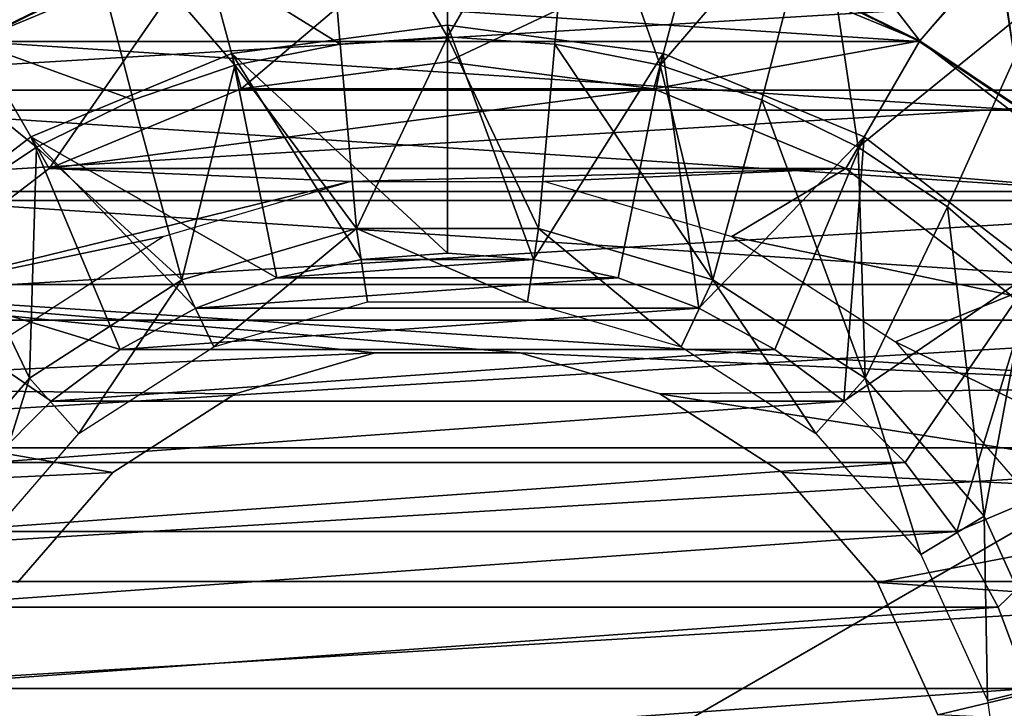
# Model space of a CAD drawing. Header units: millimetres. Extents: x -110 to 119, y -127 to 212.
# Tile 48 of 186: x -80 to -68, y 2 to 11. Entities that reach past the tile are written whole.
import ezdxf

# ---------------------------------------------------------------- set-up
doc = ezdxf.new("R2010")
doc.units = ezdxf.units.MM
doc.header["$LTSCALE"] = 26.699852
for name, color, linetype in [('18', 7, 'CONTINUOUS'), ('23', 7, 'CONTINUOUS'), ('24', 7, 'CONTINUOUS'), ('425', 7, 'CONTINUOUS'), ('430', 7, 'CONTINUOUS'), ('432', 7, 'CONTINUOUS'), ('501', 7, 'CONTINUOUS'), ('505', 7, 'CONTINUOUS'), ('506', 7, 'CONTINUOUS'), ('507', 7, 'CONTINUOUS'), ('508', 7, 'CONTINUOUS'), ('510', 7, 'CONTINUOUS'), ('572', 7, 'CONTINUOUS'), ('573', 7, 'CONTINUOUS'), ('576', 7, 'CONTINUOUS'), ('6', 7, 'CONTINUOUS')]:
    doc.layers.add(name, color=color, linetype=linetype)

msp = doc.modelspace()

# ---------------------------------------------------------------- linework, layer by layer
at = {"layer": '18', "color": 7, "linetype": 'CONTINUOUS', "true_color": 0xa2afbf}
for points in [[(-75, 16.743, -21), (-89.5, 8.372, -21), (-60.5, 8.372, -21), (-75, 16.743, -21)], [(-89.5, 8.372, -21), (-89.5, -8.372, -21), (-60.5, 8.372, -21), (-89.5, 8.372, -21)], [(-60.5, 8.372, -21), (-89.5, -8.372, -21), (-60.5, -8.372, -21), (-60.5, 8.372, -21)]]:
    msp.add_3dface(points, dxfattribs=at)
at = {"layer": '23', "color": 7, "linetype": 'CONTINUOUS', "true_color": 0xa2afbf}
for points in [[(-89.5, 8.372, -21), (-75, 16.743, -21), (-89.5, 8.372, -35), (-89.5, 8.372, -21)], [(-89.5, 8.372, -35), (-75, 16.743, -21), (-75, 16.743, -35), (-89.5, 8.372, -35)]]:
    msp.add_3dface(points, dxfattribs=at)
at = {"layer": '24', "color": 7, "linetype": 'CONTINUOUS', "true_color": 0xa2afbf}
for points in [[(-75, 16.743, -21), (-60.5, 8.372, -21), (-75, 16.743, -35), (-75, 16.743, -21)], [(-60.5, 8.372, -21), (-60.5, 8.372, -35), (-75, 16.743, -35), (-60.5, 8.372, -21)]]:
    msp.add_3dface(points, dxfattribs=at)
at = {"layer": '425', "color": 7, "linetype": 'CONTINUOUS', "true_color": 0xa2afbf}
for points in [[(-75, 10.45, 40.7), (-76.364, 10.359, 40.7), (-76.156, 8.017, 40.7), (-75, 10.45, 40.7)], [(-73.844, 8.017, 40.7), (-75, 10.45, 40.7), (-76.156, 8.017, 40.7), (-73.844, 8.017, 40.7)], [(-73.636, 10.359, 40.7), (-75, 10.45, 40.7), (-73.844, 8.017, 40.7), (-73.636, 10.359, 40.7)], [(-76.364, 10.359, 40.7), (-77.705, 10.094, 40.7), (-76.156, 8.017, 40.7), (-76.364, 10.359, 40.7)], [(-71.625, 7.363, 40.7), (-73.636, 10.359, 40.7), (-73.844, 8.017, 40.7), (-71.625, 7.363, 40.7)], [(-72.295, 10.094, 40.7), (-73.636, 10.359, 40.7), (-71.625, 7.363, 40.7), (-72.295, 10.094, 40.7)], [(-77.705, 10.094, 40.7), (-78.999, 9.653, 40.7), (-78.376, 7.363, 40.7), (-77.705, 10.094, 40.7)], [(-76.156, 8.017, 40.7), (-77.705, 10.094, 40.7), (-78.376, 7.363, 40.7), (-76.156, 8.017, 40.7)], [(-71.001, 9.653, 40.7), (-72.295, 10.094, 40.7), (-71.625, 7.363, 40.7), (-71.001, 9.653, 40.7)], [(-78.999, 9.653, 40.7), (-80.225, 9.05, 40.7), (-78.376, 7.363, 40.7), (-78.999, 9.653, 40.7)], [(-69.686, 6.113, 40.7), (-71.001, 9.653, 40.7), (-71.625, 7.363, 40.7), (-69.686, 6.113, 40.7)], [(-69.775, 9.05, 40.7), (-71.001, 9.653, 40.7), (-69.686, 6.113, 40.7), (-69.775, 9.05, 40.7)], [(-80.225, 9.05, 40.7), (-81.361, 8.29, 40.7), (-80.314, 6.113, 40.7), (-80.225, 9.05, 40.7)], [(-78.376, 7.363, 40.7), (-80.225, 9.05, 40.7), (-80.314, 6.113, 40.7), (-78.376, 7.363, 40.7)], [(-68.639, 8.29, 40.7), (-69.775, 9.05, 40.7), (-69.686, 6.113, 40.7), (-68.639, 8.29, 40.7)], [(-80.314, 6.113, 40.7), (-81.361, 8.29, 40.7), (-81.827, 4.358, 40.7), (-80.314, 6.113, 40.7)], [(-68.173, 4.359, 40.7), (-68.639, 8.29, 40.7), (-69.686, 6.113, 40.7), (-68.173, 4.359, 40.7)], [(-67.611, 7.389, 40.7), (-68.639, 8.29, 40.7), (-68.173, 4.359, 40.7), (-67.611, 7.389, 40.7)], [(-67.216, 2.243, 40.7), (-67.611, 7.389, 40.7), (-68.173, 4.359, 40.7), (-67.216, 2.243, 40.7)]]:
    msp.add_3dface(points, dxfattribs=at)
at = {"layer": '430', "color": 7, "linetype": 'CONTINUOUS', "true_color": 0xa2afbf}
for points in [[(-79.717, 12.436, 20.8), (-76.364, 10.359, 40.7), (-76.603, 13.203, 20.8), (-79.717, 12.436, 20.8)], [(-76.364, 10.359, 40.7), (-75, 10.45, 40.7), (-76.603, 13.203, 20.8), (-76.364, 10.359, 40.7)], [(-76.603, 13.203, 20.8), (-75, 10.45, 40.7), (-73.397, 13.203, 20.8), (-76.603, 13.203, 20.8)], [(-75, 10.45, 40.7), (-73.636, 10.359, 40.7), (-73.397, 13.203, 20.8), (-75, 10.45, 40.7)], [(-73.636, 10.359, 40.7), (-72.295, 10.094, 40.7), (-73.397, 13.203, 20.8), (-73.636, 10.359, 40.7)], [(-73.397, 13.203, 20.8), (-72.295, 10.094, 40.7), (-70.283, 12.436, 20.8), (-73.397, 13.203, 20.8)], [(-82.556, 10.945, 20.8), (-78.999, 9.653, 40.7), (-79.717, 12.436, 20.8), (-82.556, 10.945, 20.8)], [(-78.999, 9.653, 40.7), (-77.705, 10.094, 40.7), (-79.717, 12.436, 20.8), (-78.999, 9.653, 40.7)], [(-77.705, 10.094, 40.7), (-76.364, 10.359, 40.7), (-79.717, 12.436, 20.8), (-77.705, 10.094, 40.7)], [(-72.295, 10.094, 40.7), (-71.001, 9.653, 40.7), (-70.283, 12.436, 20.8), (-72.295, 10.094, 40.7)], [(-71.001, 9.653, 40.7), (-69.775, 9.05, 40.7), (-70.283, 12.436, 20.8), (-71.001, 9.653, 40.7)], [(-70.283, 12.436, 20.8), (-69.775, 9.05, 40.7), (-67.444, 10.945, 20.8), (-70.283, 12.436, 20.8)], [(-81.361, 8.29, 40.7), (-80.225, 9.05, 40.7), (-82.556, 10.945, 20.8), (-81.361, 8.29, 40.7)], [(-80.225, 9.05, 40.7), (-78.999, 9.653, 40.7), (-82.556, 10.945, 20.8), (-80.225, 9.05, 40.7)], [(-69.775, 9.05, 40.7), (-68.639, 8.29, 40.7), (-67.444, 10.945, 20.8), (-69.775, 9.05, 40.7)], [(-68.639, 8.29, 40.7), (-67.611, 7.389, 40.7), (-67.444, 10.945, 20.8), (-68.639, 8.29, 40.7)]]:
    msp.add_3dface(points, dxfattribs=at)
at = {"layer": '432', "color": 7, "linetype": 'CONTINUOUS', "true_color": 0xa2afbf}
for points in [[(-76.156, 8.017, 40.7), (-78.376, 7.363, 40.7), (-77.973, 6.51, 40.185), (-76.156, 8.017, 40.7)], [(-76.018, 7.084, 40.185), (-76.156, 8.017, 40.7), (-77.973, 6.51, 40.185), (-76.018, 7.084, 40.185)], [(-73.844, 8.017, 40.7), (-76.156, 8.017, 40.7), (-73.981, 7.084, 40.185), (-73.844, 8.017, 40.7)], [(-73.981, 7.084, 40.185), (-76.156, 8.017, 40.7), (-76.018, 7.084, 40.185), (-73.981, 7.084, 40.185)], [(-72.027, 6.51, 40.185), (-73.844, 8.017, 40.7), (-73.981, 7.084, 40.185), (-72.027, 6.51, 40.185)], [(-71.625, 7.363, 40.7), (-73.844, 8.017, 40.7), (-72.027, 6.51, 40.185), (-71.625, 7.363, 40.7)], [(-78.376, 7.363, 40.7), (-80.314, 6.113, 40.7), (-79.686, 5.408, 40.185), (-78.376, 7.363, 40.7)], [(-77.973, 6.51, 40.185), (-78.376, 7.363, 40.7), (-79.686, 5.408, 40.185), (-77.973, 6.51, 40.185)], [(-70.313, 5.408, 40.185), (-71.625, 7.363, 40.7), (-72.027, 6.51, 40.185), (-70.313, 5.408, 40.185)], [(-69.686, 6.113, 40.7), (-71.625, 7.363, 40.7), (-70.313, 5.408, 40.185), (-69.686, 6.113, 40.7)], [(-80.314, 6.113, 40.7), (-81.827, 4.358, 40.7), (-81.02, 3.869, 40.185), (-80.314, 6.113, 40.7)], [(-79.686, 5.408, 40.185), (-80.314, 6.113, 40.7), (-81.02, 3.869, 40.185), (-79.686, 5.408, 40.185)], [(-68.979, 3.869, 40.185), (-69.686, 6.113, 40.7), (-70.313, 5.408, 40.185), (-68.979, 3.869, 40.185)], [(-68.173, 4.359, 40.7), (-69.686, 6.113, 40.7), (-68.979, 3.869, 40.185), (-68.173, 4.359, 40.7)], [(-68.133, 2.016, 40.185), (-68.173, 4.359, 40.7), (-68.979, 3.869, 40.185), (-68.133, 2.016, 40.185)], [(-67.216, 2.243, 40.7), (-68.173, 4.359, 40.7), (-68.133, 2.016, 40.185), (-67.216, 2.243, 40.7)], [(-67.843, 0, 40.185), (-67.216, 2.243, 40.7), (-68.133, 2.016, 40.185), (-67.843, 0, 40.185)]]:
    msp.add_3dface(points, dxfattribs=at)
at = {"layer": '501', "color": 7, "linetype": 'CONTINUOUS', "true_color": 0xa2afbf}
for points in [[(-79.592, 11.086, 42.1), (-68.999, 10.392, 42.1), (-81, 10.392, 42.1), (-79.592, 11.086, 42.1)], [(-70.407, 11.086, 42.1), (-68.999, 10.392, 42.1), (-79.592, 11.086, 42.1), (-70.407, 11.086, 42.1)], [(-81, 10.392, 42.1), (-67.694, 9.52, 42.1), (-82.305, 9.52, 42.1), (-81, 10.392, 42.1)], [(-68.999, 10.392, 42.1), (-67.694, 9.52, 42.1), (-81, 10.392, 42.1), (-68.999, 10.392, 42.1)], [(-82.305, 9.52, 42.1), (-66.514, 8.485, 42.1), (-83.485, 8.485, 42.1), (-82.305, 9.52, 42.1)], [(-67.694, 9.52, 42.1), (-66.514, 8.485, 42.1), (-82.305, 9.52, 42.1), (-67.694, 9.52, 42.1)], [(-83.485, 8.485, 42.1), (-65.48, 7.305, 42.1), (-84.52, 7.305, 42.1), (-83.485, 8.485, 42.1)], [(-66.514, 8.485, 42.1), (-65.48, 7.305, 42.1), (-83.485, 8.485, 42.1), (-66.514, 8.485, 42.1)], [(-85.392, 6, 42.1), (-84.52, 7.305, 42.1), (-75.924, 6.434, 42.1), (-85.392, 6, 42.1)], [(-65.48, 7.305, 42.1), (-64.608, 6, 42.1), (-84.52, 7.305, 42.1), (-65.48, 7.305, 42.1)], [(-84.52, 7.305, 42.1), (-64.608, 6, 42.1), (-74.075, 6.434, 42.1), (-84.52, 7.305, 42.1)], [(-75.924, 6.434, 42.1), (-84.52, 7.305, 42.1), (-74.075, 6.434, 42.1), (-75.924, 6.434, 42.1)], [(-77.7, 5.913, 42.1), (-85.392, 6, 42.1), (-75.924, 6.434, 42.1), (-77.7, 5.913, 42.1)], [(-74.075, 6.434, 42.1), (-64.608, 6, 42.1), (-72.3, 5.913, 42.1), (-74.075, 6.434, 42.1)], [(-86.086, 4.593, 42.1), (-85.392, 6, 42.1), (-79.257, 4.912, 42.1), (-86.086, 4.593, 42.1)], [(-79.257, 4.912, 42.1), (-85.392, 6, 42.1), (-77.7, 5.913, 42.1), (-79.257, 4.912, 42.1)], [(-64.608, 6, 42.1), (-63.913, 4.593, 42.1), (-72.3, 5.913, 42.1), (-64.608, 6, 42.1)], [(-72.3, 5.913, 42.1), (-63.913, 4.593, 42.1), (-70.743, 4.912, 42.1), (-72.3, 5.913, 42.1)], [(-80.468, 3.514, 42.1), (-86.086, 4.593, 42.1), (-79.257, 4.912, 42.1), (-80.468, 3.514, 42.1)], [(-70.743, 4.912, 42.1), (-63.913, 4.593, 42.1), (-69.532, 3.514, 42.1), (-70.743, 4.912, 42.1)], [(-63.913, 4.593, 42.1), (-63.409, 3.106, 42.1), (-69.532, 3.514, 42.1), (-63.913, 4.593, 42.1)], [(-69.532, 3.514, 42.1), (-63.409, 3.106, 42.1), (-68.763, 1.832, 42.1), (-69.532, 3.514, 42.1)], [(-63.409, 3.106, 42.1), (-63.102, 1.567, 42.1), (-68.763, 1.832, 42.1), (-63.409, 3.106, 42.1)]]:
    msp.add_3dface(points, dxfattribs=at)
at = {"layer": '505', "color": 7, "linetype": 'CONTINUOUS', "true_color": 0xa2afbf}
for points in [[(-75, 10.135, 60.95), (-77.622, 9.79, 60.95), (-72.377, 9.79, 60.95), (-75, 10.135, 60.95)], [(-77.622, 9.79, 60.95), (-80.067, 8.777, 60.95), (-72.377, 9.79, 60.95), (-77.622, 9.79, 60.95)], [(-72.377, 9.79, 60.95), (-80.067, 8.777, 60.95), (-69.932, 8.777, 60.95), (-72.377, 9.79, 60.95)], [(-80.067, 8.777, 60.95), (-82.167, 7.166, 60.95), (-76.237, 8.611, 60.95), (-80.067, 8.777, 60.95)], [(-69.932, 8.777, 60.95), (-80.067, 8.777, 60.95), (-76.237, 8.611, 60.95), (-69.932, 8.777, 60.95)], [(-73.762, 8.611, 60.95), (-69.932, 8.777, 60.95), (-76.237, 8.611, 60.95), (-73.762, 8.611, 60.95)], [(-71.385, 7.913, 60.95), (-69.932, 8.777, 60.95), (-73.762, 8.611, 60.95), (-71.385, 7.913, 60.95)], [(-67.833, 7.166, 60.95), (-69.932, 8.777, 60.95), (-71.385, 7.913, 60.95), (-67.833, 7.166, 60.95)], [(-76.237, 8.611, 60.95), (-82.167, 7.166, 60.95), (-78.615, 7.913, 60.95), (-76.237, 8.611, 60.95)], [(-78.615, 7.913, 60.95), (-82.167, 7.166, 60.95), (-80.696, 6.575, 60.95), (-78.615, 7.913, 60.95)], [(-69.303, 6.575, 60.95), (-67.833, 7.166, 60.95), (-71.385, 7.913, 60.95), (-69.303, 6.575, 60.95)], [(-66.223, 5.067, 60.95), (-67.833, 7.166, 60.95), (-69.303, 6.575, 60.95), (-66.223, 5.067, 60.95)], [(-67.68, 4.703, 60.95), (-66.223, 5.067, 60.95), (-69.303, 6.575, 60.95), (-67.68, 4.703, 60.95)]]:
    msp.add_3dface(points, dxfattribs=at)
at = {"layer": '506', "color": 7, "linetype": 'CONTINUOUS', "true_color": 0xa2afbf}
for points in [[(-79.147, 12.838, 45.047), (-81, 10.392, 42.1), (-82.023, 11.538, 45.091), (-79.147, 12.838, 45.047)], [(-79.592, 11.086, 42.1), (-81, 10.392, 42.1), (-79.147, 12.838, 45.047), (-79.592, 11.086, 42.1)], [(-68, 11.557, 54.967), (-70.886, 12.853, 55.01), (-68.994, 10.402, 57.95), (-68, 11.557, 54.967)], [(-68.994, 10.402, 57.95), (-70.886, 12.853, 55.01), (-70.403, 11.097, 57.95), (-68.994, 10.402, 57.95)], [(-81.005, 10.402, 57.95), (-79.596, 11.097, 57.95), (-82.011, 11.55, 54.967), (-81.005, 10.402, 57.95)], [(-68.999, 10.392, 42.1), (-70.407, 11.086, 42.1), (-67.984, 11.543, 45.091), (-68.999, 10.392, 42.1)], [(-67.694, 9.52, 42.1), (-68.999, 10.392, 42.1), (-67.984, 11.543, 45.091), (-67.694, 9.52, 42.1)], [(-67.688, 9.529, 57.95), (-68, 11.557, 54.967), (-68.994, 10.402, 57.95), (-67.688, 9.529, 57.95)], [(-65.47, 9.578, 54.967), (-66.097, 11.172, 51.705), (-68, 11.557, 54.967), (-65.47, 9.578, 54.967)], [(-65.47, 9.578, 54.967), (-68, 11.557, 54.967), (-67.688, 9.529, 57.95), (-65.47, 9.578, 54.967)], [(-65.469, 9.572, 45.091), (-67.694, 9.52, 42.1), (-67.984, 11.543, 45.091), (-65.469, 9.572, 45.091)], [(-65.469, 9.572, 45.091), (-67.984, 11.543, 45.091), (-66.095, 11.168, 48.352), (-65.469, 9.572, 45.091)]]:
    msp.add_3dface(points, dxfattribs=at)
at = {"layer": '507', "color": 7, "linetype": 'CONTINUOUS', "true_color": 0xa2afbf}
for points in [[(-78.109, 11.602, 60.447), (-81.005, 10.402, 57.95), (-81.006, 10.402, 60.447), (-78.109, 11.602, 60.447)], [(-79.596, 11.097, 57.95), (-81.005, 10.402, 57.95), (-78.109, 11.602, 60.447), (-79.596, 11.097, 57.95)], [(-70.403, 11.097, 57.95), (-71.891, 11.602, 57.95), (-68.994, 10.402, 60.447), (-70.403, 11.097, 57.95)], [(-68.994, 10.402, 60.447), (-71.891, 11.602, 57.95), (-71.891, 11.602, 60.447), (-68.994, 10.402, 60.447)], [(-68.994, 10.402, 57.95), (-70.403, 11.097, 57.95), (-68.994, 10.402, 60.447), (-68.994, 10.402, 57.95)], [(-67.688, 9.529, 57.95), (-68.994, 10.402, 57.95), (-66.506, 8.494, 60.447), (-67.688, 9.529, 57.95)], [(-66.506, 8.494, 60.447), (-68.994, 10.402, 57.95), (-68.994, 10.402, 60.447), (-66.506, 8.494, 60.447)]]:
    msp.add_3dface(points, dxfattribs=at)
at = {"layer": '508', "color": 7, "linetype": 'CONTINUOUS', "true_color": 0xa2afbf}
for points in [[(-77.622, 9.79, 60.95), (-75, 12.011, 60.447), (-78.109, 11.602, 60.447), (-77.622, 9.79, 60.95)], [(-77.622, 9.79, 60.95), (-75, 10.135, 60.95), (-75, 12.011, 60.447), (-77.622, 9.79, 60.95)], [(-75, 10.135, 60.95), (-71.891, 11.602, 60.447), (-75, 12.011, 60.447), (-75, 10.135, 60.95)], [(-80.067, 8.777, 60.95), (-78.109, 11.602, 60.447), (-81.006, 10.402, 60.447), (-80.067, 8.777, 60.95)], [(-80.067, 8.777, 60.95), (-77.622, 9.79, 60.95), (-78.109, 11.602, 60.447), (-80.067, 8.777, 60.95)], [(-75, 10.135, 60.95), (-72.377, 9.79, 60.95), (-71.891, 11.602, 60.447), (-75, 10.135, 60.95)], [(-72.377, 9.79, 60.95), (-68.994, 10.402, 60.447), (-71.891, 11.602, 60.447), (-72.377, 9.79, 60.95)], [(-82.167, 7.166, 60.95), (-80.067, 8.777, 60.95), (-81.006, 10.402, 60.447), (-82.167, 7.166, 60.95)], [(-72.377, 9.79, 60.95), (-69.932, 8.777, 60.95), (-68.994, 10.402, 60.447), (-72.377, 9.79, 60.95)], [(-69.932, 8.777, 60.95), (-66.506, 8.494, 60.447), (-68.994, 10.402, 60.447), (-69.932, 8.777, 60.95)], [(-69.932, 8.777, 60.95), (-67.833, 7.166, 60.95), (-66.506, 8.494, 60.447), (-69.932, 8.777, 60.95)]]:
    msp.add_3dface(points, dxfattribs=at)
at = {"layer": '510', "color": 7, "linetype": 'CONTINUOUS', "true_color": 0xa2afbf}
for points in [[(-77.7, 5.913, 42.1), (-75.924, 6.434, 42.1), (-77.7, 5.913, 34.1), (-77.7, 5.913, 42.1)], [(-77.7, 5.913, 34.1), (-75.924, 6.434, 42.1), (-75.925, 6.434, 34.1), (-77.7, 5.913, 34.1)], [(-75.924, 6.434, 42.1), (-74.075, 6.434, 42.1), (-75.925, 6.434, 34.1), (-75.924, 6.434, 42.1)], [(-75.925, 6.434, 34.1), (-74.075, 6.434, 42.1), (-74.075, 6.434, 34.1), (-75.925, 6.434, 34.1)], [(-74.075, 6.434, 42.1), (-72.3, 5.913, 42.1), (-74.075, 6.434, 34.1), (-74.075, 6.434, 42.1)], [(-74.075, 6.434, 34.1), (-72.3, 5.913, 42.1), (-72.299, 5.913, 34.1), (-74.075, 6.434, 34.1)], [(-79.257, 4.912, 42.1), (-77.7, 5.913, 42.1), (-79.256, 4.912, 34.1), (-79.257, 4.912, 42.1)], [(-79.256, 4.912, 34.1), (-77.7, 5.913, 42.1), (-77.7, 5.913, 34.1), (-79.256, 4.912, 34.1)], [(-72.3, 5.913, 42.1), (-70.743, 4.912, 42.1), (-72.299, 5.913, 34.1), (-72.3, 5.913, 42.1)], [(-72.299, 5.913, 34.1), (-70.743, 4.912, 42.1), (-70.743, 4.912, 34.1), (-72.299, 5.913, 34.1)], [(-80.468, 3.514, 42.1), (-79.257, 4.912, 42.1), (-80.468, 3.514, 34.1), (-80.468, 3.514, 42.1)], [(-80.468, 3.514, 34.1), (-79.257, 4.912, 42.1), (-79.256, 4.912, 34.1), (-80.468, 3.514, 34.1)], [(-70.743, 4.912, 42.1), (-69.532, 3.514, 42.1), (-70.743, 4.912, 34.1), (-70.743, 4.912, 42.1)], [(-70.743, 4.912, 34.1), (-69.532, 3.514, 42.1), (-69.532, 3.514, 34.1), (-70.743, 4.912, 34.1)], [(-69.532, 3.514, 42.1), (-68.763, 1.832, 42.1), (-69.532, 3.514, 34.1), (-69.532, 3.514, 42.1)], [(-69.532, 3.514, 34.1), (-68.763, 1.832, 42.1), (-68.763, 1.831, 34.1), (-69.532, 3.514, 34.1)]]:
    msp.add_3dface(points, dxfattribs=at)
at = {"layer": '572', "color": 7, "linetype": 'CONTINUOUS', "true_color": 0xa2afbf}
for points in [[(-75, 10.6, 60.95), (-77.743, 10.239, 60.95), (-75, 10.6, 62.75), (-75, 10.6, 60.95)], [(-75, 10.6, 62.75), (-77.743, 10.239, 60.95), (-77.743, 10.239, 62.75), (-75, 10.6, 62.75)], [(-72.256, 10.239, 60.95), (-75, 10.6, 60.95), (-72.256, 10.239, 62.75), (-72.256, 10.239, 60.95)], [(-72.256, 10.239, 62.75), (-75, 10.6, 60.95), (-75, 10.6, 62.75), (-72.256, 10.239, 62.75)], [(-77.743, 10.239, 60.95), (-80.3, 9.18, 60.95), (-77.743, 10.239, 62.75), (-77.743, 10.239, 60.95)], [(-77.743, 10.239, 62.75), (-80.3, 9.18, 60.95), (-80.3, 9.18, 62.75), (-77.743, 10.239, 62.75)], [(-69.7, 9.18, 60.95), (-72.256, 10.239, 60.95), (-69.7, 9.18, 62.75), (-69.7, 9.18, 60.95)], [(-69.7, 9.18, 62.75), (-72.256, 10.239, 60.95), (-72.256, 10.239, 62.75), (-69.7, 9.18, 62.75)], [(-80.3, 9.18, 60.95), (-82.495, 7.495, 60.95), (-80.3, 9.18, 62.75), (-80.3, 9.18, 60.95)], [(-80.3, 9.18, 62.75), (-82.495, 7.495, 60.95), (-82.495, 7.495, 62.75), (-80.3, 9.18, 62.75)], [(-67.504, 7.495, 60.95), (-69.7, 9.18, 60.95), (-67.504, 7.495, 62.75), (-67.504, 7.495, 60.95)], [(-67.504, 7.495, 62.75), (-69.7, 9.18, 60.95), (-69.7, 9.18, 62.75), (-67.504, 7.495, 62.75)]]:
    msp.add_3dface(points, dxfattribs=at)
at = {"layer": '573', "color": 7, "linetype": 'CONTINUOUS', "true_color": 0xa2afbf}
for points in [[(-75, 10.6, 62.75), (-77.743, 10.239, 62.75), (-75, 7.7, 63.75), (-75, 10.6, 62.75)], [(-72.256, 10.239, 62.75), (-75, 10.6, 62.75), (-73.904, 7.622, 63.75), (-72.256, 10.239, 62.75)], [(-73.904, 7.622, 63.75), (-75, 10.6, 62.75), (-75, 7.7, 63.75), (-73.904, 7.622, 63.75)], [(-77.743, 10.239, 62.75), (-80.3, 9.18, 62.75), (-77.169, 7.388, 63.75), (-77.743, 10.239, 62.75)], [(-75, 7.7, 63.75), (-77.743, 10.239, 62.75), (-76.095, 7.622, 63.75), (-75, 7.7, 63.75)], [(-76.095, 7.622, 63.75), (-77.743, 10.239, 62.75), (-77.169, 7.388, 63.75), (-76.095, 7.622, 63.75)], [(-72.83, 7.388, 63.75), (-72.256, 10.239, 62.75), (-73.904, 7.622, 63.75), (-72.83, 7.388, 63.75)], [(-71.801, 7.004, 63.75), (-72.256, 10.239, 62.75), (-72.83, 7.388, 63.75), (-71.801, 7.004, 63.75)], [(-69.7, 9.18, 62.75), (-72.256, 10.239, 62.75), (-71.801, 7.004, 63.75), (-69.7, 9.18, 62.75)], [(-80.3, 9.18, 62.75), (-82.495, 7.495, 62.75), (-79.163, 6.478, 63.75), (-80.3, 9.18, 62.75)], [(-77.169, 7.388, 63.75), (-80.3, 9.18, 62.75), (-78.199, 7.004, 63.75), (-77.169, 7.388, 63.75)], [(-78.199, 7.004, 63.75), (-80.3, 9.18, 62.75), (-79.163, 6.478, 63.75), (-78.199, 7.004, 63.75)], [(-70.837, 6.478, 63.75), (-69.7, 9.18, 62.75), (-71.801, 7.004, 63.75), (-70.837, 6.478, 63.75)], [(-69.957, 5.819, 63.75), (-69.7, 9.18, 62.75), (-70.837, 6.478, 63.75), (-69.957, 5.819, 63.75)], [(-67.504, 7.495, 62.75), (-69.7, 9.18, 62.75), (-69.957, 5.819, 63.75), (-67.504, 7.495, 62.75)], [(-79.163, 6.478, 63.75), (-82.495, 7.495, 62.75), (-80.042, 5.819, 63.75), (-79.163, 6.478, 63.75)], [(-80.042, 5.819, 63.75), (-82.495, 7.495, 62.75), (-80.819, 5.042, 63.75), (-80.042, 5.819, 63.75)], [(-69.18, 5.042, 63.75), (-67.504, 7.495, 62.75), (-69.957, 5.819, 63.75), (-69.18, 5.042, 63.75)], [(-68.522, 4.163, 63.75), (-67.504, 7.495, 62.75), (-69.18, 5.042, 63.75), (-68.522, 4.163, 63.75)], [(-65.82, 5.3, 62.75), (-67.504, 7.495, 62.75), (-68.522, 4.163, 63.75), (-65.82, 5.3, 62.75)], [(-67.996, 3.199, 63.75), (-65.82, 5.3, 62.75), (-68.522, 4.163, 63.75), (-67.996, 3.199, 63.75)], [(-67.612, 2.169, 63.75), (-65.82, 5.3, 62.75), (-67.996, 3.199, 63.75), (-67.612, 2.169, 63.75)]]:
    msp.add_3dface(points, dxfattribs=at)
at = {"layer": '576', "color": 7, "linetype": 'CONTINUOUS', "true_color": 0xa2afbf}
for points in [[(-73.904, 7.622, 63.75), (-75, 7.7, 63.75), (-76.095, 7.622, 63.75), (-73.904, 7.622, 63.75)], [(-72.83, 7.388, 63.75), (-73.904, 7.622, 63.75), (-77.169, 7.388, 63.75), (-72.83, 7.388, 63.75)], [(-73.904, 7.622, 63.75), (-76.095, 7.622, 63.75), (-77.169, 7.388, 63.75), (-73.904, 7.622, 63.75)], [(-71.801, 7.004, 63.75), (-72.83, 7.388, 63.75), (-78.199, 7.004, 63.75), (-71.801, 7.004, 63.75)], [(-72.83, 7.388, 63.75), (-77.169, 7.388, 63.75), (-78.199, 7.004, 63.75), (-72.83, 7.388, 63.75)], [(-70.837, 6.478, 63.75), (-71.801, 7.004, 63.75), (-79.163, 6.478, 63.75), (-70.837, 6.478, 63.75)], [(-71.801, 7.004, 63.75), (-78.199, 7.004, 63.75), (-79.163, 6.478, 63.75), (-71.801, 7.004, 63.75)], [(-69.957, 5.819, 63.75), (-70.837, 6.478, 63.75), (-80.042, 5.819, 63.75), (-69.957, 5.819, 63.75)], [(-70.837, 6.478, 63.75), (-79.163, 6.478, 63.75), (-80.042, 5.819, 63.75), (-70.837, 6.478, 63.75)], [(-69.18, 5.042, 63.75), (-69.957, 5.819, 63.75), (-80.819, 5.042, 63.75), (-69.18, 5.042, 63.75)], [(-69.957, 5.819, 63.75), (-80.042, 5.819, 63.75), (-80.819, 5.042, 63.75), (-69.957, 5.819, 63.75)], [(-68.522, 4.163, 63.75), (-69.18, 5.042, 63.75), (-81.477, 4.163, 63.75), (-68.522, 4.163, 63.75)], [(-69.18, 5.042, 63.75), (-80.819, 5.042, 63.75), (-81.477, 4.163, 63.75), (-69.18, 5.042, 63.75)], [(-67.996, 3.199, 63.75), (-68.522, 4.163, 63.75), (-82.004, 3.199, 63.75), (-67.996, 3.199, 63.75)], [(-68.522, 4.163, 63.75), (-81.477, 4.163, 63.75), (-82.004, 3.199, 63.75), (-68.522, 4.163, 63.75)], [(-67.612, 2.169, 63.75), (-67.996, 3.199, 63.75), (-82.388, 2.169, 63.75), (-67.612, 2.169, 63.75)], [(-67.996, 3.199, 63.75), (-82.004, 3.199, 63.75), (-82.388, 2.169, 63.75), (-67.996, 3.199, 63.75)], [(-67.378, 1.096, 63.75), (-67.612, 2.169, 63.75), (-82.621, 1.096, 63.75), (-67.378, 1.096, 63.75)], [(-67.612, 2.169, 63.75), (-82.388, 2.169, 63.75), (-82.621, 1.096, 63.75), (-67.612, 2.169, 63.75)]]:
    msp.add_3dface(points, dxfattribs=at)
at = {"layer": '6', "color": 7, "linetype": 'CONTINUOUS', "true_color": 0xa2afbf}
for points in [[(-63.966, 9.774, -36), (-65.226, 11.034, -36), (-86.034, 9.774, -36), (-63.966, 9.774, -36)], [(-65.226, 11.034, -36), (-84.774, 11.034, -36), (-86.034, 9.774, -36), (-65.226, 11.034, -36)], [(-62.869, 8.373, -36), (-63.966, 9.774, -36), (-87.131, 8.373, -36), (-62.869, 8.373, -36)], [(-63.966, 9.774, -36), (-86.034, 9.774, -36), (-87.131, 8.373, -36), (-63.966, 9.774, -36)], [(-61.949, 6.851, -36), (-62.869, 8.373, -36), (-88.051, 6.851, -36), (-61.949, 6.851, -36)], [(-62.869, 8.373, -36), (-87.131, 8.373, -36), (-88.051, 6.851, -36), (-62.869, 8.373, -36)], [(-61.217, 5.226, -36), (-61.949, 6.851, -36), (-88.783, 5.226, -36), (-61.217, 5.226, -36)], [(-61.949, 6.851, -36), (-88.051, 6.851, -36), (-88.783, 5.226, -36), (-61.949, 6.851, -36)], [(-60.688, 3.527, -36), (-61.217, 5.226, -36), (-89.312, 3.527, -36), (-60.688, 3.527, -36)], [(-61.217, 5.226, -36), (-88.783, 5.226, -36), (-89.312, 3.527, -36), (-61.217, 5.226, -36)], [(-60.368, 1.78, -36), (-60.688, 3.527, -36), (-89.632, 1.78, -36), (-60.368, 1.78, -36)], [(-60.688, 3.527, -36), (-89.312, 3.527, -36), (-89.632, 1.78, -36), (-60.688, 3.527, -36)]]:
    msp.add_3dface(points, dxfattribs=at)

doc.saveas('drawing.dxf')
